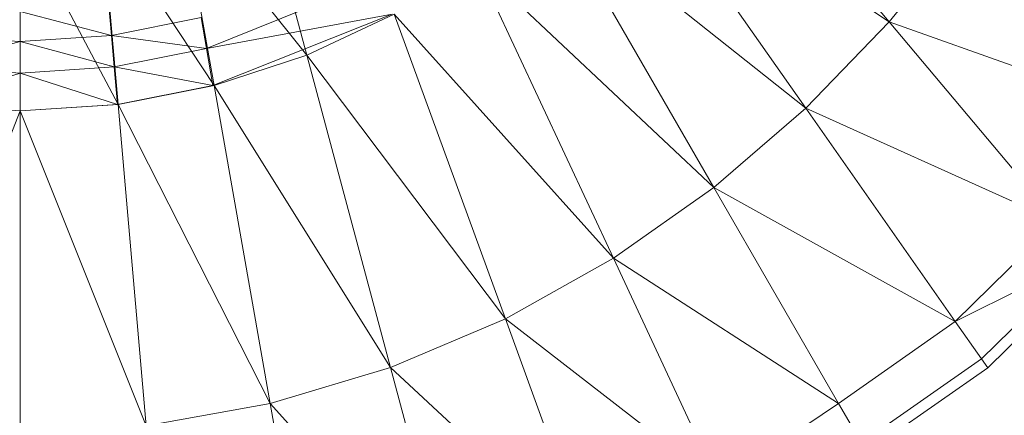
# Model space of a CAD drawing. Header units: metres. Extents: x 391.1 to 430.4, y 12.7 to 28.4.
# Tile 88 of 186: x 404.7807 to 404.8876, y 27.3947 to 27.4377. Entities that reach past the tile are written whole.
import ezdxf

# ---------------------------------------------------------------- set-up
doc = ezdxf.new("R2010")
doc.units = ezdxf.units.M
doc.layers.add('A-DETL-____-MBND', color=7, linetype='Continuous', lineweight=18)

# ---------------------------------------------------------------- blocks, each defined once
blk = doc.blocks.new('Family - Inodor PB-155417-02_ENLLUMENAT_P0')
at = {"layer": 'A-DETL-____-MBND', "color": 253, "true_color": 0xaaaaaa}
for p, q in [((0.27455, 0.13124), (0.29732, 0.1041)), ((0.26797, 0.12373), (0.28828, 0.09472)), ((0.29732, 0.1041), (0.26797, 0.12373)), ((0.22867, 0.12067), (0.23408, 0.1005)), ((0.22042, 0.11768), (0.22403, 0.09718)), ((0.22042, 0.11768), (0.23408, 0.1005)), ((0.2606, 0.11674), (0.27829, 0.0861)), ((0.28828, 0.09472), (0.2606, 0.11674)), ((0.2118, 0.11583), (0.21361, 0.09514)), ((0.2118, 0.11583), (0.22403, 0.09718)), ((0.20299, 0.1152), (0.20299, 0.09445)), ((0.20299, 0.1152), (0.21361, 0.09514)), ((0.3054, 0.11411), (0.29732, 0.1041)), ((0.25246, 0.11043), (0.26738, 0.07843)), ((0.27829, 0.0861), (0.25246, 0.11043)), ((0.24196, 0.1088), (0.2232, 0.10122)), ((0.2232, 0.10122), (0.24196, 0.1088)), ((0.21261, 0.10589), (0.2129, 0.10263)), ((0.21261, 0.10589), (0.2129, 0.10263)), ((0.20299, 0.10524), (0.20299, 0.10196)), ((0.20299, 0.10196), (0.20299, 0.10524)), ((0.20299, 0.10524), (0.2129, 0.10263)), ((0.20299, 0.10524), (0.2129, 0.10263)), ((0.2232, 0.10122), (0.24335, 0.10495)), ((0.2232, 0.10122), (0.24335, 0.10495)), ((0.24335, 0.10495), (0.22391, 0.09718)), ((0.24359, 0.10496), (0.23408, 0.1005)), ((0.24359, 0.10496), (0.25565, 0.07185)), ((0.26738, 0.07843), (0.24359, 0.10496)), ((0.22261, 0.10458), (0.2129, 0.10263)), ((0.2129, 0.10263), (0.22261, 0.10458)), ((0.22261, 0.10458), (0.2232, 0.10122)), ((0.22261, 0.10458), (0.2232, 0.10122)), ((0.29732, 0.1041), (0.28828, 0.09472)), ((0.29732, 0.1041), (0.31551, 0.08242)), ((0.32541, 0.0941), (0.29732, 0.1041)), ((0.19307, 0.10263), (0.20299, 0.10196)), ((0.19307, 0.10263), (0.20299, 0.10196)), ((0.20299, 0.10196), (0.2129, 0.10263)), ((0.20299, 0.10196), (0.2129, 0.10263)), ((0.2129, 0.10263), (0.21319, 0.09922)), ((0.2129, 0.10263), (0.2232, 0.10122)), ((0.2129, 0.10263), (0.21319, 0.09922)), ((0.2129, 0.10263), (0.2232, 0.10122)), ((0.19277, 0.09922), (0.20299, 0.10196)), ((0.19277, 0.09922), (0.20299, 0.10196)), ((0.20299, 0.10196), (0.20299, 0.09854)), ((0.20299, 0.09854), (0.20299, 0.10196)), ((0.20299, 0.10196), (0.21319, 0.09922)), ((0.20299, 0.10196), (0.21319, 0.09922)), ((0.2232, 0.10122), (0.21319, 0.09922)), ((0.21319, 0.09922), (0.2232, 0.10122)), ((0.2232, 0.10122), (0.22391, 0.09718)), ((0.2232, 0.10122), (0.22391, 0.09718)), ((0.23408, 0.1005), (0.22403, 0.09718)), ((0.23408, 0.1005), (0.24318, 0.06653)), ((0.23408, 0.1005), (0.25565, 0.07185)), ((0.19242, 0.09514), (0.20299, 0.09854)), ((0.19242, 0.09514), (0.20299, 0.09854)), ((0.19277, 0.09922), (0.20299, 0.09854)), ((0.19277, 0.09922), (0.20299, 0.09854)), ((0.20299, 0.09854), (0.21319, 0.09922)), ((0.20299, 0.09854), (0.21319, 0.09922)), ((0.20299, 0.09854), (0.20299, 0.09445)), ((0.20299, 0.09854), (0.21355, 0.09514)), ((0.20299, 0.09854), (0.20299, 0.09445)), ((0.20299, 0.09854), (0.21355, 0.09514)), ((0.21319, 0.09922), (0.21355, 0.09514)), ((0.21319, 0.09922), (0.22391, 0.09718)), ((0.21319, 0.09922), (0.21355, 0.09514)), ((0.21319, 0.09922), (0.22391, 0.09718)), ((0.22391, 0.09718), (0.21355, 0.09514)), ((0.22403, 0.09718), (0.21361, 0.09514)), ((0.22403, 0.09718), (0.23013, 0.06262)), ((0.22403, 0.09718), (0.24318, 0.06653)), ((0.19237, 0.09514), (0.20299, 0.09445)), ((0.19242, 0.09514), (0.20299, 0.09445)), ((0.21361, 0.09514), (0.20299, 0.09445)), ((0.21355, 0.09514), (0.20299, 0.09445)), ((0.21361, 0.09514), (0.21667, 0.06022)), ((0.21361, 0.09514), (0.23013, 0.06262)), ((0.20299, 0.09445), (0.18932, 0.06022)), ((0.20299, 0.09445), (0.20299, 0.05941)), ((0.20299, 0.09445), (0.21667, 0.06022)), ((0.28828, 0.09472), (0.27829, 0.0861)), ((0.28828, 0.09472), (0.3045, 0.07154)), ((0.31551, 0.08242), (0.28828, 0.09472)), ((0.27829, 0.0861), (0.26738, 0.07843)), ((0.27829, 0.0861), (0.29183, 0.06265)), ((0.3045, 0.07154), (0.27829, 0.0861)), ((0.31551, 0.08242), (0.3045, 0.07154)), ((0.26738, 0.07843), (0.25565, 0.07185)), ((0.26738, 0.07843), (0.27881, 0.05392)), ((0.29183, 0.06265), (0.26738, 0.07843)), ((0.3045, 0.07154), (0.31869, 0.07863)), ((0.31869, 0.07863), (0.30734, 0.06749)), ((0.31945, 0.07772), (0.30802, 0.06652)), ((0.25565, 0.07185), (0.24318, 0.06653)), ((0.25565, 0.07185), (0.26488, 0.04648)), ((0.25565, 0.07185), (0.27881, 0.05392)), ((0.3045, 0.07154), (0.29183, 0.06265)), ((0.3045, 0.07154), (0.30734, 0.06749)), ((0.30734, 0.06749), (0.2943, 0.05837)), ((0.30734, 0.06749), (0.30802, 0.06652)), ((0.24318, 0.06653), (0.23013, 0.06262)), ((0.24318, 0.06653), (0.25015, 0.0405)), ((0.24318, 0.06653), (0.26488, 0.04648)), ((0.30802, 0.06652), (0.29489, 0.05734)), ((0.23013, 0.06262), (0.21667, 0.06022)), ((0.23013, 0.06262), (0.2348, 0.03611)), ((0.23013, 0.06262), (0.25015, 0.0405)), ((0.29183, 0.06265), (0.27881, 0.05392)), ((0.29183, 0.06265), (0.2943, 0.05837))]:
    blk.add_line(p, q, dxfattribs=at)
blk = doc.blocks.new('LONDR55-XX_ZZ-ARQ-CAA-M3D-Londres55_ifc-1-02_ENLLUMENAT_P0')
at = {"layer": 'A-DETL-____-MBND', "color": 253, "lineweight": 18, "true_color": 0xaaaaaa}
blk.add_blockref('Family - Inodor PB-155417-02_ENLLUMENAT_P0', (404.57781, 27.33331), dxfattribs=at)

msp = doc.modelspace()

# ---------------------------------------------------------------- block references
at = {"lineweight": 5}
msp.add_blockref('LONDR55-XX_ZZ-ARQ-CAA-M3D-Londres55_ifc-1-02_ENLLUMENAT_P0', (0, 0), dxfattribs=at)

doc.saveas('drawing.dxf')
